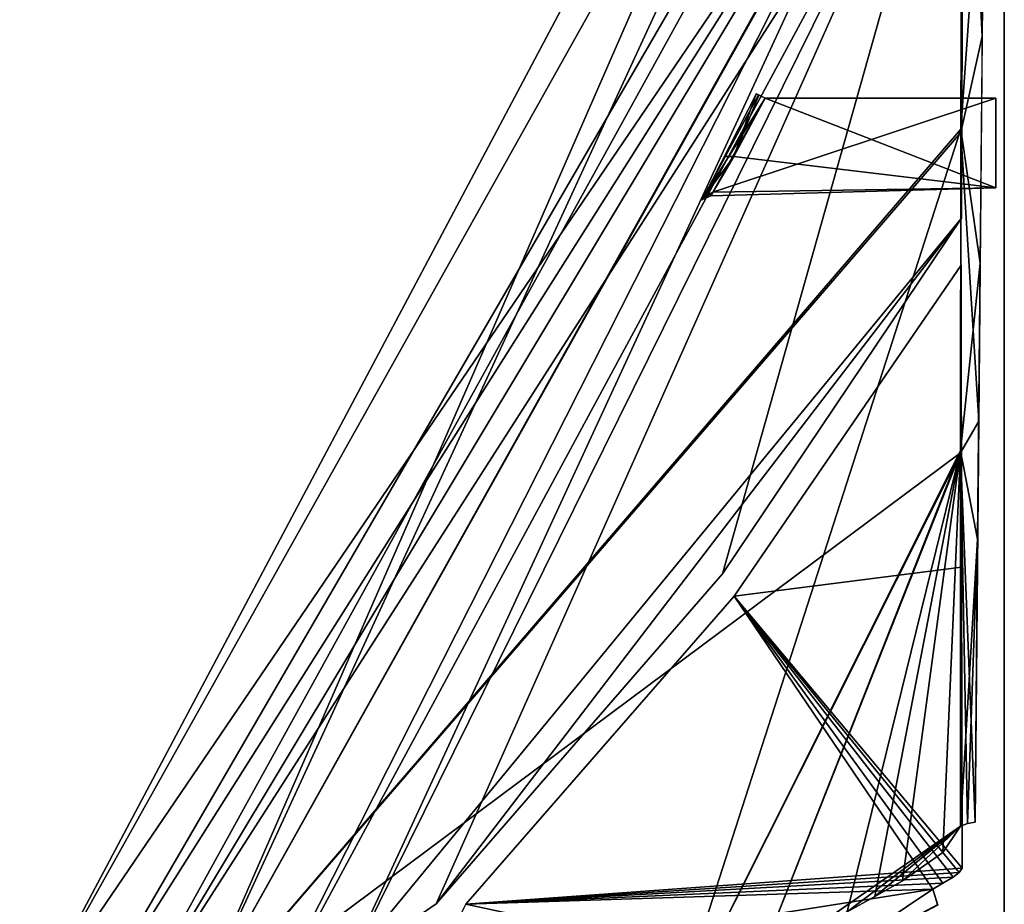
# Model space of a CAD drawing. Header units: millimetres. Extents: x -137 to 239, y -69 to 620.
# Tile 6 of 100: x -96 to -67, y 39 to 65. Entities that reach past the tile are written whole.
import ezdxf

# ---------------------------------------------------------------- set-up
doc = ezdxf.new("R2010")
doc.units = ezdxf.units.MM
doc.header["$LTSCALE"] = 65.185185
for name, color, linetype in [('1051', 7, 'CONTINUOUS'), ('1052', 7, 'CONTINUOUS'), ('1053', 7, 'CONTINUOUS'), ('1058', 7, 'CONTINUOUS'), ('1059', 7, 'CONTINUOUS'), ('1067', 7, 'CONTINUOUS'), ('1068', 7, 'CONTINUOUS'), ('359', 7, 'CONTINUOUS'), ('370', 7, 'CONTINUOUS'), ('374', 7, 'CONTINUOUS')]:
    doc.layers.add(name, color=color, linetype=linetype)

msp = doc.modelspace()

# ---------------------------------------------------------------- linework, layer by layer
at = {"layer": '1051', "color": 7, "linetype": 'Continuous'}
for points in [[(-68.249, 57.404, 35.936), (-68.245, 48.641, 46.7), (-74.843, 47.795, 36.036), (-68.249, 57.404, 35.936)], [(-68.245, 48.641, 46.7), (-68.227, 39.901, 58.26), (-74.843, 47.795, 36.036), (-68.245, 48.641, 46.7)], [(-74.843, 47.795, 36.036), (-69.073, 39.289, 58.081), (-82.634, 38.857, 36.156), (-74.843, 47.795, 36.036)], [(-68.782, 39.463, 58.194), (-69.073, 39.289, 58.081), (-74.843, 47.795, 36.036), (-68.782, 39.463, 58.194)], [(-68.49, 39.637, 58.307), (-68.782, 39.463, 58.194), (-74.843, 47.795, 36.036), (-68.49, 39.637, 58.307)], [(-68.308, 39.774, 58.339), (-68.49, 39.637, 58.307), (-74.843, 47.795, 36.036), (-68.308, 39.774, 58.339)], [(-68.227, 39.901, 58.26), (-68.308, 39.774, 58.339), (-74.843, 47.795, 36.036), (-68.227, 39.901, 58.26)], [(-69.073, 39.289, 58.081), (-72.872, 36.744, 57.049), (-82.634, 38.857, 36.156), (-69.073, 39.289, 58.081)], [(-82.634, 38.857, 36.156), (-72.872, 36.744, 57.049), (-83.55, 37.036, 38.307), (-82.634, 38.857, 36.156)]]:
    msp.add_3dface(points, dxfattribs=at)
at = {"layer": '1052', "color": 7, "linetype": 'Continuous'}
for points in [[(-94.556, 34.122), (-93.229, 34.122, -16.036), (-68.152, 79.559), (-94.556, 34.122)], [(-68.188, 75.805, 11.931), (-94.556, 34.122), (-68.152, 79.559), (-68.188, 75.805, 11.931)], [(-68.152, 79.559), (-93.229, 34.122, -16.036), (-68.202, 73.168, -16.114), (-68.152, 79.559)], [(-93.229, 34.122, 16.036), (-94.556, 34.122), (-68.188, 75.805, 11.931), (-93.229, 34.122, 16.036)], [(-89.284, 34.122, 31.636), (-93.229, 34.122, 16.036), (-68.188, 75.805, 11.931), (-89.284, 34.122, 31.636)], [(-86.088, 37.084, 31.829), (-89.284, 34.122, 31.636), (-68.188, 75.805, 11.931), (-86.088, 37.084, 31.829)], [(-68.248, 58.766, 34.298), (-86.088, 37.084, 31.829), (-68.188, 75.805, 11.931), (-68.248, 58.766, 34.298)], [(-93.229, 34.122, -16.036), (-89.284, 34.122, -31.636), (-68.202, 73.168, -16.114), (-93.229, 34.122, -16.036)], [(-68.202, 73.168, -16.114), (-89.284, 34.122, -31.636), (-86.03, 37.132, -31.854), (-68.202, 73.168, -16.114)], [(-83.503, 38.868, -33.997), (-68.202, 73.168, -16.114), (-86.03, 37.132, -31.854), (-83.503, 38.868, -33.997)], [(-75.186, 48.446, -34.16), (-68.202, 73.168, -16.114), (-83.503, 38.868, -33.997), (-75.186, 48.446, -34.16)], [(-68.248, 58.766, -34.298), (-68.202, 73.168, -16.114), (-75.186, 48.446, -34.16), (-68.248, 58.766, -34.298)], [(-83.503, 38.868, 33.997), (-86.088, 37.084, 31.829), (-68.248, 58.766, 34.298), (-83.503, 38.868, 33.997)], [(-75.185, 48.447, 34.16), (-83.503, 38.868, 33.997), (-68.248, 58.766, 34.298), (-75.185, 48.447, 34.16)]]:
    msp.add_3dface(points, dxfattribs=at)
at = {"layer": '1053', "color": 7, "linetype": 'Continuous'}
for points in [[(-68.249, 57.404, -35.936), (-74.843, 47.795, -36.036), (-68.245, 48.64, -46.702), (-68.249, 57.404, -35.936)], [(-68.245, 48.64, -46.702), (-74.843, 47.795, -36.036), (-68.227, 39.901, -58.26), (-68.245, 48.64, -46.702)], [(-74.843, 47.795, -36.036), (-82.634, 38.857, -36.156), (-68.227, 39.901, -58.26), (-74.843, 47.795, -36.036)], [(-68.227, 39.901, -58.26), (-82.634, 38.857, -36.156), (-68.307, 39.774, -58.339), (-68.227, 39.901, -58.26)], [(-68.307, 39.774, -58.339), (-82.634, 38.857, -36.156), (-68.49, 39.637, -58.307), (-68.307, 39.774, -58.339)], [(-68.49, 39.637, -58.307), (-82.634, 38.857, -36.156), (-68.782, 39.463, -58.194), (-68.49, 39.637, -58.307)], [(-68.782, 39.463, -58.194), (-82.634, 38.857, -36.156), (-69.073, 39.289, -58.081), (-68.782, 39.463, -58.194)], [(-82.634, 38.857, -36.156), (-83.576, 37.012, -38.305), (-69.073, 39.289, -58.081), (-82.634, 38.857, -36.156)], [(-69.073, 39.289, -58.081), (-83.576, 37.012, -38.305), (-72.867, 36.748, -57.05), (-69.073, 39.289, -58.081)]]:
    msp.add_3dface(points, dxfattribs=at)
at = {"layer": '1058', "color": 7, "linetype": 'Continuous'}
msp.add_3dface([(-72.872, 36.744, 57.049), (-69.073, 39.289, 58.081), (-68.931, 38.83, 58.435), (-72.872, 36.744, 57.049)], dxfattribs=at)
at = {"layer": '1059', "color": 7, "linetype": 'Continuous'}
msp.add_3dface([(-69.073, 39.289, -58.081), (-72.867, 36.748, -57.05), (-68.94, 38.849, -58.429), (-69.073, 39.289, -58.081)], dxfattribs=at)
at = {"layer": '1067', "color": 7, "linetype": 'Continuous'}
for points in [[(-73.943, 62.25, 3.121), (-75.468, 59.519, 1.566), (-67.246, 62.25, 3.004), (-73.943, 62.25, 3.121)], [(-67.246, 62.25, 3.004), (-75.468, 59.519, 1.566), (-67.246, 59.648, 1.502), (-67.246, 62.25, 3.004)], [(-74.856, 60.561, -2.644), (-73.943, 62.25, -3.121), (-67.246, 59.648, -1.502), (-74.856, 60.561, -2.644)], [(-67.246, 59.648, -1.502), (-73.943, 62.25, -3.121), (-67.246, 62.25, -3.004), (-67.246, 59.648, -1.502)], [(-75.526, 59.42, -1.381), (-74.856, 60.561, -2.644), (-67.246, 59.648, -1.502), (-75.526, 59.42, -1.381)], [(-75.468, 59.519, 1.566), (-75.526, 59.42, -1.381), (-67.246, 59.648, 1.502), (-75.468, 59.519, 1.566)], [(-67.246, 59.648, 1.502), (-75.526, 59.42, -1.381), (-67.246, 59.648, -1.502), (-67.246, 59.648, 1.502)]]:
    msp.add_3dface(points, dxfattribs=at)
at = {"layer": '1068', "color": 7, "linetype": 'Continuous'}
for points in [[(-74.209, 62.377, 3.433), (-75.727, 59.401, 1.73), (-74.142, 62.344, 3.222), (-74.209, 62.377, 3.433)], [(-75.727, 59.401, 1.73), (-73.943, 62.25, 3.121), (-74.142, 62.344, 3.222), (-75.727, 59.401, 1.73)], [(-74.209, 62.377, -3.433), (-74.856, 60.561, -2.644), (-75.109, 60.557, -2.922), (-74.209, 62.377, -3.433)], [(-74.856, 60.561, -2.644), (-74.209, 62.377, -3.433), (-74.13, 62.338, -3.208), (-74.856, 60.561, -2.644)], [(-73.943, 62.25, -3.121), (-74.856, 60.561, -2.644), (-74.13, 62.338, -3.208), (-73.943, 62.25, -3.121)], [(-75.468, 59.519, 1.566), (-73.943, 62.25, 3.121), (-75.727, 59.401, 1.73), (-75.468, 59.519, 1.566)], [(-74.856, 60.561, -2.644), (-75.526, 59.42, -1.381), (-75.781, 59.304, -1.55), (-74.856, 60.561, -2.644)], [(-75.109, 60.557, -2.922), (-74.856, 60.561, -2.644), (-75.781, 59.304, -1.55), (-75.109, 60.557, -2.922)], [(-75.526, 59.42, -1.381), (-75.468, 59.519, 1.566), (-75.781, 59.304, -1.55), (-75.526, 59.42, -1.381)], [(-75.781, 59.304, -1.55), (-75.468, 59.519, 1.566), (-75.727, 59.401, 1.73), (-75.781, 59.304, -1.55)]]:
    msp.add_3dface(points, dxfattribs=at)
at = {"layer": '359', "color": 7, "linetype": 'Continuous'}
for points in [[(-67, 70.888, -143.106), (-67, 44.518, -106.085), (-67, 171.928, -137.5), (-67, 70.888, -143.106)], [(-67, 171.928, -137.5), (-67, 44.518, -106.085), (-67, 129.181, -74.573), (-67, 171.928, -137.5)], [(-67, 171.928, 137.5), (-67, 129.181, 74.573), (-67, 44.518, 106.085), (-67, 171.928, 137.5)], [(-67, 70.888, 143.106), (-67, 171.928, 137.5), (-67, 44.518, 106.085), (-67, 70.888, 143.106)], [(-67, 44.518, -106.085), (-67, 13.3, -73.05), (-67, 129.181, -74.573), (-67, 44.518, -106.085)], [(-67, 129.181, -74.573), (-67, 13.3, -73.05), (-67, 114.15), (-67, 129.181, -74.573)], [(-67, 129.181, 74.573), (-67, 114.15), (-67, 13.3, 73.05), (-67, 129.181, 74.573)], [(-67, 44.518, 106.085), (-67, 129.181, 74.573), (-67, 13.3, 73.05), (-67, 44.518, 106.085)], [(-67, 14.179, 5.621), (-67, 16.3, 6.5), (-67, 114.15), (-67, 14.179, 5.621)], [(-67, 114.15), (-67, 16.3, 6.5), (-67, 18.3, 6.5), (-67, 114.15)], [(-67, 13.3, 3.5), (-67, 14.179, 5.621), (-67, 114.15), (-67, 13.3, 3.5)], [(-67, 13.3, -73.05), (-67, 13.3, 3.5), (-67, 114.15), (-67, 13.3, -73.05)], [(-67, 13.3, 73.05), (-67, 114.15), (-67, 13.3, 40), (-67, 13.3, 73.05)], [(-67, 13.3, 40), (-67, 114.15), (-67, 18.3, 37), (-67, 13.3, 40)], [(-67, 18.3, 37), (-67, 114.15), (-67, 20.421, 36.121), (-67, 18.3, 37)], [(-67, 20.421, 36.121), (-67, 114.15), (-67, 21.3, 34), (-67, 20.421, 36.121)], [(-67, 21.3, 34), (-67, 114.15), (-67, 21.3, 9.5), (-67, 21.3, 34)], [(-67, 21.3, 9.5), (-67, 114.15), (-67, 20.421, 7.379), (-67, 21.3, 9.5)], [(-67, 20.421, 7.379), (-67, 114.15), (-67, 18.3, 6.5), (-67, 20.421, 7.379)]]:
    msp.add_3dface(points, dxfattribs=at)
at = {"layer": '370', "color": 7, "linetype": 'Continuous'}
for points in [[(-95.595, 35.205), (-90.75, 35.205, 30.526), (-68.115, 86.972), (-95.595, 35.205)], [(-68.149, 84.198, -8.324), (-95.595, 35.205), (-68.115, 86.972), (-68.149, 84.198, -8.324)], [(-68.115, 86.972), (-90.75, 35.205, 30.526), (-68.149, 84.209, 8.306), (-68.115, 86.972)], [(-68.217, 75.467, -19.538), (-95.595, 35.205), (-68.149, 84.198, -8.324), (-68.217, 75.467, -19.538)], [(-68.149, 84.209, 8.306), (-90.75, 35.205, 30.526), (-68.216, 75.531, 19.465), (-68.149, 84.209, 8.306)], [(-68.216, 75.531, 19.465), (-90.75, 35.205, 30.526), (-68.264, 61.355, 35.105), (-68.216, 75.531, 19.465)], [(-90.75, 35.205, -30.526), (-95.595, 35.205), (-68.217, 75.467, -19.538), (-90.75, 35.205, -30.526)], [(-68.265, 61.255, -35.215), (-90.75, 35.205, -30.526), (-68.217, 75.467, -19.538), (-68.265, 61.255, -35.215)], [(-90.75, 35.205, 30.526), (-76.69, 35.205, 58.052), (-68.264, 61.355, 35.105), (-90.75, 35.205, 30.526)], [(-68.273, 51.953, -45.903), (-90.75, 35.205, -30.526), (-68.265, 61.255, -35.215), (-68.273, 51.953, -45.903)], [(-68.264, 61.355, 35.105), (-76.69, 35.205, 58.052), (-68.272, 52.019, 45.826), (-68.264, 61.355, 35.105)], [(-76.69, 35.205, -58.052), (-90.75, 35.205, -30.526), (-68.273, 51.953, -45.903), (-76.69, 35.205, -58.052)], [(-76.69, 35.205, 58.052), (-74.198, 36.998, 58.359), (-68.272, 52.019, 45.826), (-76.69, 35.205, 58.052)], [(-74.197, 36.998, -58.36), (-76.69, 35.205, -58.052), (-68.273, 51.953, -45.903), (-74.197, 36.998, -58.36)], [(-74.198, 36.998, 58.359), (-71.561, 38.631, 59.196), (-68.272, 52.019, 45.826), (-74.198, 36.998, 58.359)], [(-68.269, 41.12, -59.662), (-74.197, 36.998, -58.36), (-68.273, 51.953, -45.903), (-68.269, 41.12, -59.662)], [(-68.272, 52.019, 45.826), (-71.561, 38.631, 59.196), (-70.761, 39.081, 59.522), (-68.272, 52.019, 45.826)], [(-69.96, 39.532, 59.848), (-68.272, 52.019, 45.826), (-70.761, 39.081, 59.522), (-69.96, 39.532, 59.848)], [(-68.785, 40.36, 60.092), (-68.272, 52.019, 45.826), (-69.96, 39.532, 59.848), (-68.785, 40.36, 60.092)], [(-68.269, 41.12, 59.662), (-68.272, 52.019, 45.826), (-68.785, 40.36, 60.092), (-68.269, 41.12, 59.662)], [(-71.561, 38.631, -59.196), (-74.197, 36.998, -58.36), (-68.269, 41.12, -59.662), (-71.561, 38.631, -59.196)], [(-70.761, 39.081, -59.522), (-71.561, 38.631, -59.196), (-68.269, 41.12, -59.662), (-70.761, 39.081, -59.522)], [(-69.96, 39.532, -59.848), (-70.761, 39.081, -59.522), (-68.269, 41.12, -59.662), (-69.96, 39.532, -59.848)], [(-68.789, 40.356, -60.093), (-69.96, 39.532, -59.848), (-68.269, 41.12, -59.662), (-68.789, 40.356, -60.093)]]:
    msp.add_3dface(points, dxfattribs=at)
at = {"layer": '374', "color": 7, "linetype": 'Continuous'}
for points in [[(-68.216, 75.531, 19.465), (-68.264, 61.355, 35.105), (-67.57, 71.181, 24.949), (-68.216, 75.531, 19.465)], [(-68.265, 61.255, -35.215), (-68.217, 75.467, -19.538), (-67.64, 64.036, -32.657), (-68.265, 61.255, -35.215)], [(-67.64, 64.036, -32.657), (-68.217, 75.467, -19.538), (-67.548, 73.307, -22.643), (-67.64, 64.036, -32.657)], [(-67.57, 71.181, 24.949), (-68.264, 61.355, 35.105), (-67.701, 57.46, 39.917), (-67.57, 71.181, 24.949)], [(-67.743, 52.88, -45.173), (-68.265, 61.255, -35.215), (-67.64, 64.036, -32.657), (-67.743, 52.88, -45.173)], [(-68.273, 51.953, -45.903), (-68.265, 61.255, -35.215), (-67.743, 52.88, -45.173), (-68.273, 51.953, -45.903)], [(-68.264, 61.355, 35.105), (-68.272, 52.019, 45.826), (-67.701, 57.46, 39.917), (-68.264, 61.355, 35.105)], [(-67.701, 57.46, 39.917), (-68.272, 52.019, 45.826), (-67.774, 49.454, 49.255), (-67.701, 57.46, 39.917)], [(-67.849, 41.236, -59.75), (-68.273, 51.953, -45.903), (-67.743, 52.88, -45.173), (-67.849, 41.236, -59.75)], [(-68.269, 41.12, -59.662), (-68.273, 51.953, -45.903), (-68.066, 41.203, -59.724), (-68.269, 41.12, -59.662)], [(-68.273, 51.953, -45.903), (-67.849, 41.236, -59.75), (-68.066, 41.203, -59.724), (-68.273, 51.953, -45.903)], [(-68.272, 52.019, 45.826), (-68.269, 41.12, 59.662), (-67.774, 49.454, 49.255), (-68.272, 52.019, 45.826)], [(-67.774, 49.454, 49.255), (-68.269, 41.12, 59.662), (-68.072, 41.201, 59.723), (-67.774, 49.454, 49.255)], [(-67.849, 41.236, 59.75), (-67.774, 49.454, 49.255), (-68.072, 41.201, 59.723), (-67.849, 41.236, 59.75)]]:
    msp.add_3dface(points, dxfattribs=at)

doc.saveas('drawing.dxf')
